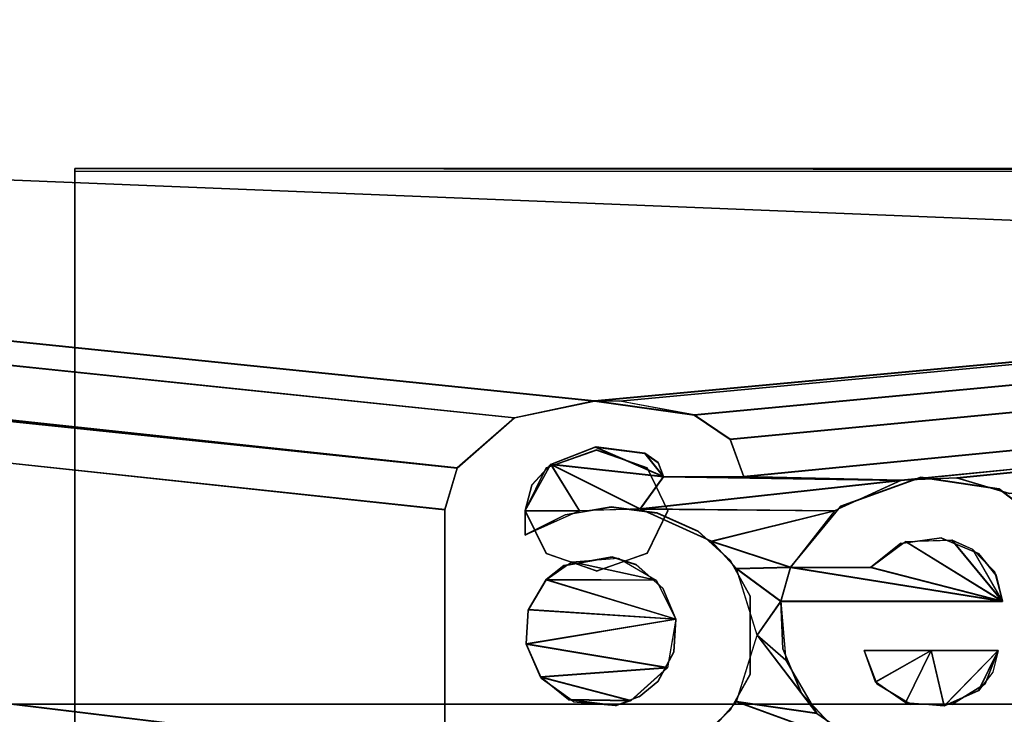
# Model space of a CAD drawing. Extents: x -398 to 398, y -1355 to -82.
# Tile 208 of 256: x -31 to -11, y -130 to -116. Entities that reach past the tile are written whole.
import ezdxf

# ---------------------------------------------------------------- set-up
doc = ezdxf.new("R2010")
doc.units = 0
doc.header["$MEASUREMENT"] = 0

msp = doc.modelspace()

# ---------------------------------------------------------------- linework, layer by layer
for points in [[(395.5, -525.467285, 437.803314), (395.5, -81.938164, 160.655502), (-395.5, -81.938164, 160.655502)], [(395.5, -525.467285, 437.803314), (-395.5, -81.938164, 160.655502), (-395.5, -525.467285, 437.803314)], [(-22.229691, -124.655098, 181.452103), (-396.5, -85.435806, 156.945206), (-395.5, -84.587761, 156.415207)], [(-22.229691, -124.6604, 181.443604), (-396.5, -85.441109, 156.936707), (-395.5, -84.593063, 156.406799)], [(395.5, -528.116882, 433.562988), (395.5, -84.587761, 156.415207), (-395.5, -84.587761, 156.415207)], [(395.5, -528.116882, 433.562988), (-395.5, -84.587761, 156.415207), (-395.5, -528.116882, 433.562988)], [(-395.5, -84.587761, 156.415207), (395.5, -84.587761, 156.415207), (-19.442101, -123.289597, 180.598801)], [(-395.5, -84.587761, 156.415207), (-19.442101, -123.289597, 180.598801), (-21.06683, -123.633301, 180.813599)], [(-395.5, -84.587761, 156.415207), (-21.06683, -123.633301, 180.813599), (-22.229691, -124.655098, 181.452103)], [(-395.5, -84.593063, 156.406799), (395.5, -84.593063, 156.406799), (-19.442101, -123.294899, 180.590302)], [(-395.5, -84.593063, 156.406799), (-19.442101, -123.294899, 180.590302), (-21.06683, -123.638603, 180.805099)], [(-395.5, -84.593063, 156.406799), (-21.06683, -123.638603, 180.805099), (-22.229691, -124.6604, 181.443604)], [(395.5, -84.587761, 156.415207), (-18.92588, -123.293701, 180.601395), (-19.442101, -123.289597, 180.598801)], [(395.5, -84.593063, 156.406799), (-18.92588, -123.299004, 180.592896), (-19.442101, -123.294899, 180.590302)], [(395.5, -84.587761, 156.415207), (-17.411341, -123.575104, 180.777206), (-18.92588, -123.293701, 180.601395)], [(395.5, -84.593063, 156.406799), (-17.411341, -123.580399, 180.768707), (-18.92588, -123.299004, 180.592896)], [(395.5, -84.587761, 156.415207), (-16.68099, -124.069504, 181.086197), (-17.411341, -123.575104, 180.777206)], [(395.5, -84.593063, 156.406799), (-16.68099, -124.074898, 181.077698), (-17.411341, -123.580399, 180.768707)], [(395.5, -84.587761, 156.415207), (-16.405661, -124.826897, 181.559402), (-16.68099, -124.069504, 181.086197)], [(395.5, -84.593063, 156.406799), (-16.405661, -124.832199, 181.550995), (-16.68099, -124.074898, 181.077698)], [(395.5, -84.587761, 156.415207), (-13.21059, -124.901604, 181.606094), (-16.405661, -124.826897, 181.559402)], [(395.5, -84.593063, 156.406799), (-13.21059, -124.906898, 181.597702), (-16.405661, -124.832199, 181.550995)], [(395.5, -84.587761, 156.415207), (-12.07785, -124.855698, 181.577393), (-13.21059, -124.901604, 181.606094)], [(395.5, -84.593063, 156.406799), (-12.07785, -124.861, 181.569), (-13.21059, -124.906898, 181.597702)], [(395.5, -84.587761, 156.415207), (-11.00898, -125.175003, 181.776993), (-12.07785, -124.855698, 181.577393)], [(395.5, -84.593063, 156.406799), (-11.00898, -125.180298, 181.768494), (-12.07785, -124.861, 181.569)], [(-396.5, -85.435806, 156.945206), (-22.478531, -125.502296, 181.981506), (-22.478531, -130.514999, 185.1138)], [(-396.5, -85.435806, 156.945206), (-22.478531, -130.514999, 185.1138), (-50.35714, -414.036102, 362.277405)], [(-22.478531, -125.502296, 181.981506), (-396.5, -85.435806, 156.945206), (-22.229691, -124.655098, 181.452103)], [(-396.5, -85.441109, 156.936707), (-22.478531, -125.507599, 181.973007), (-22.478531, -130.520294, 185.105301)], [(-396.5, -85.441109, 156.936707), (-22.478531, -130.520294, 185.105301), (-50.35714, -414.041412, 362.26889)], [(-22.478531, -125.507599, 181.973007), (-396.5, -85.441109, 156.936707), (-22.229691, -124.6604, 181.443604)], [(-9.945962, -414.937714, 362.84079), (-28.1714, -414.638489, 362.653809), (396.5, -85.435806, 156.945206)], [(396.5, -85.435806, 156.945206), (-28.1714, -414.638489, 362.653809), (17.03109, -130.441605, 185.067902)], [(-9.945962, -414.943115, 362.832306), (-28.1714, -414.643799, 362.645386), (396.5, -85.441109, 156.936707)], [(396.5, -85.441109, 156.936707), (-28.1714, -414.643799, 362.645386), (17.03109, -130.446899, 185.059402)], [(243, -100.280098, 127.672203), (-235.265503, -167.884293, 169.916), (-243, -100.280098, 127.672203)], [(243, -100.280098, 127.672203), (235.265503, -167.884293, 169.916), (-235.265503, -167.884293, 169.916)], [(243, -100.704002, 126.993698), (-235.265503, -168.308197, 169.237503), (-243, -100.704002, 126.993698)], [(243, -100.704002, 126.993698), (235.265503, -168.308197, 169.237503), (-235.265503, -168.308197, 169.237503)], [(235.114594, -129.460007), (-233, -110.733902), (-235.114594, -129.460007)], [(235.114594, -129.460007, 0.8), (-233, -110.733902, 0.8), (-235.114594, -129.460007, 0.8)], [(235.114594, -129.460007), (-83, -110.733902), (-233, -110.733902)], [(235.114594, -129.460007, 0.8), (-83, -110.733902, 0.8), (-233, -110.733902, 0.8)], [(235.114594, -129.460007), (83, -110.733902), (-83, -110.733902)], [(235.114594, -129.460007, 0.8), (83, -110.733902, 0.8), (-83, -110.733902, 0.8)], [(-30, -118.621002, 177.433899), (-30, -118.568001, 177.518707), (-30, -135.581894, 188.032303)], [(-30, -135.581894, 188.032303), (-30, -118.568001, 177.518707), (-30, -135.5289, 188.117096)], [(-30, -118.621002, 177.433899), (30, -118.621002, 177.433899), (-30, -118.568001, 177.518707)], [(-30, -118.568001, 177.518707), (30, -118.621002, 177.433899), (30, -118.568001, 177.518707)], [(30, -135.5289, 188.117096), (-30, -135.5289, 188.117096), (30, -118.568001, 177.518707)], [(30, -118.568001, 177.518707), (-30, -135.5289, 188.117096), (-30, -118.568001, 177.518707)], [(30, -135.581894, 188.032303), (-30, -135.581894, 188.032303), (30, -118.621002, 177.433899)], [(30, -118.621002, 177.433899), (-30, -135.581894, 188.032303), (-30, -118.621002, 177.433899)], [(-21.066851, -123.633301, 180.813599), (-19.442101, -123.294899, 180.590302), (-19.442101, -123.289597, 180.598801)], [(-21.066851, -123.638603, 180.805099), (-19.442101, -123.294899, 180.590302), (-21.066851, -123.633301, 180.813599)], [(-17.411341, -123.575104, 180.777206), (-19.442101, -123.289597, 180.598801), (-17.411341, -123.580399, 180.768707)], [(-17.411341, -123.580399, 180.768707), (-19.442101, -123.289597, 180.598801), (-19.442101, -123.294899, 180.590302)], [(-22.229691, -124.655098, 181.452103), (-21.066851, -123.638603, 180.805099), (-21.066851, -123.633301, 180.813599)], [(-17.411341, -123.580399, 180.768707), (-16.680969, -124.074799, 181.077698), (-17.411341, -123.575104, 180.777206)], [(-17.411341, -123.575104, 180.777206), (-16.680969, -124.074799, 181.077698), (-16.680969, -124.069504, 181.086197)], [(-22.229691, -124.6604, 181.443604), (-21.066851, -123.638603, 180.805099), (-22.229691, -124.655098, 181.452103)], [(-19.40798, -124.227097, 181.172806), (-20.32901, -124.581902, 181.394501), (-19.40798, -124.221802, 181.181305)], [(-19.40798, -124.221802, 181.181305), (-20.32901, -124.581902, 181.394501), (-20.32901, -124.576599, 181.403)], [(-18.037239, -124.826897, 181.559402), (-20.32901, -124.576599, 181.403), (-19.422319, -124.223602, 181.182404)], [(-18.037239, -124.832199, 181.550995), (-20.32901, -124.581902, 181.394501), (-19.422319, -124.228897, 181.173996)], [(-18.037239, -124.826897, 181.559402), (-19.422319, -124.223602, 181.182404), (-18.41539, -124.354202, 181.264099)], [(-18.037239, -124.832199, 181.550995), (-19.422319, -124.228897, 181.173996), (-18.41539, -124.359497, 181.2556)], [(-18.41539, -124.354202, 181.264099), (-19.40798, -124.227097, 181.172806), (-19.40798, -124.221802, 181.181305)], [(-18.41539, -124.359497, 181.2556), (-19.40798, -124.227097, 181.172806), (-18.41539, -124.354202, 181.264099)], [(-16.680969, -124.074799, 181.077698), (-16.405661, -124.832199, 181.550995), (-16.680969, -124.069504, 181.086197)], [(-16.680969, -124.069504, 181.086197), (-16.405661, -124.832199, 181.550995), (-16.405661, -124.826897, 181.559402)], [(-20.42231, -124.649101, 181.448303), (-19.39683, -124.294197, 181.214798), (-19.39687, -124.288902, 181.223206)], [(-19.39683, -124.294197, 181.214798), (-20.42231, -124.649101, 181.448303), (-20.4223, -124.654404, 181.439804)], [(-19.39687, -124.288902, 181.223206), (-19.39683, -124.294197, 181.214798), (-18.371361, -124.654404, 181.439804)], [(-19.39687, -124.288902, 181.223206), (-18.371361, -124.654404, 181.439804), (-18.37141, -124.649002, 181.448303)], [(-18.037239, -124.826897, 181.559402), (-18.41539, -124.354202, 181.264099), (-18.14551, -124.544098, 181.382706)], [(-18.41539, -124.359497, 181.2556), (-18.14551, -124.5494, 181.374207), (-18.41539, -124.354202, 181.264099)], [(-18.41539, -124.354202, 181.264099), (-18.14551, -124.5494, 181.374207), (-18.14551, -124.544098, 181.382706)], [(-18.037239, -124.832199, 181.550995), (-18.41539, -124.359497, 181.2556), (-18.14551, -124.5494, 181.374207)], [(-19.743151, -125.524002, 181.994995), (-20.847059, -125.5187, 181.991699), (-20.32901, -124.576599, 181.403)], [(-19.743151, -125.529297, 181.986496), (-20.847059, -125.524002, 181.983307), (-20.32901, -124.581902, 181.394501)], [(-20.71118, -124.999001, 181.667007), (-20.32901, -124.581902, 181.394501), (-20.32901, -124.576599, 181.403)], [(-20.71118, -125.004303, 181.658493), (-20.32901, -124.581902, 181.394501), (-20.71118, -124.999001, 181.667007)], [(-18.037239, -124.826897, 181.559402), (-18.51158, -125.488098, 181.972595), (-20.32901, -124.576599, 181.403)], [(-19.743151, -125.524002, 181.994995), (-20.32901, -124.576599, 181.403), (-18.51158, -125.488098, 181.972595)], [(-18.037239, -124.832199, 181.550995), (-18.51158, -125.493401, 181.964096), (-20.32901, -124.581902, 181.394501)], [(-19.743151, -125.529297, 181.986496), (-20.32901, -124.581902, 181.394501), (-18.51158, -125.493401, 181.964096)], [(-18.14551, -124.5494, 181.374207), (-18.037239, -124.832199, 181.550995), (-18.14551, -124.544098, 181.382706)], [(-18.14551, -124.544098, 181.382706), (-18.037239, -124.832199, 181.550995), (-18.037239, -124.826897, 181.559402)], [(-22.229691, -124.655098, 181.452103), (-22.478531, -125.502296, 181.981506), (-22.229691, -124.6604, 181.443604)], [(-22.229691, -124.6604, 181.443604), (-22.478531, -125.502296, 181.981506), (-22.478531, -125.507599, 181.973007)], [(-20.4223, -124.654404, 181.439804), (-20.42231, -124.649101, 181.448303), (-20.847059, -125.518799, 181.991806)], [(-20.4223, -124.654404, 181.439804), (-20.847059, -125.518799, 181.991806), (-20.847059, -125.524002, 181.983307)], [(-18.037239, -124.826897, 181.559402), (-13.21059, -124.901604, 181.606094), (-18.51158, -125.488098, 181.972595)], [(-18.037239, -124.832199, 181.550995), (-13.21059, -124.906898, 181.597702), (-18.51158, -125.493401, 181.964096)], [(-18.37141, -124.649002, 181.448303), (-18.371361, -124.654404, 181.439804), (-17.9466, -125.524002, 181.983307)], [(-18.37141, -124.649002, 181.448303), (-17.9466, -125.524002, 181.983307), (-17.9466, -125.5187, 181.991699)], [(-18.037239, -124.826897, 181.559402), (-16.405661, -124.826897, 181.559402), (-13.21059, -124.901604, 181.606094)], [(-16.405661, -124.832199, 181.550995), (-18.037239, -124.832199, 181.550995), (-16.405661, -124.826897, 181.559402)], [(-16.405661, -124.826897, 181.559402), (-18.037239, -124.832199, 181.550995), (-18.037239, -124.826897, 181.559402)], [(-18.037239, -124.832199, 181.550995), (-16.405661, -124.832199, 181.550995), (-13.21059, -124.906898, 181.597702)], [(-20.847059, -125.5187, 181.991699), (-20.71118, -125.004303, 181.658493), (-20.71118, -124.999001, 181.667007)], [(-20.847059, -125.524002, 181.983307), (-20.71118, -125.004303, 181.658493), (-20.847059, -125.5187, 181.991699)], [(-14.56146, -125.524002, 181.994995), (-18.51158, -125.488098, 181.972595), (-13.21059, -124.901604, 181.606094)], [(-14.56146, -125.529297, 181.986496), (-18.51158, -125.493401, 181.964096), (-13.21059, -124.906898, 181.597702)], [(-14.44012, -125.433296, 181.938293), (-12.80732, -124.846901, 181.560196), (-12.80732, -124.841599, 181.568604)], [(-12.80732, -124.846901, 181.560196), (-14.44012, -125.433296, 181.938293), (-14.44012, -125.438599, 181.929901)], [(-12.80732, -124.841599, 181.568604), (-12.80732, -124.846901, 181.560196), (-11.21535, -125.087502, 181.710495)], [(-12.80732, -124.841599, 181.568604), (-11.21535, -125.087502, 181.710495), (-11.21535, -125.082199, 181.718994)], [(-11.21535, -125.082199, 181.718994), (-11.21535, -125.087502, 181.710495), (-9.883965, -126.110497, 182.349701)], [(-11.21535, -125.082199, 181.718994), (-9.883965, -126.110497, 182.349701), (-9.883965, -126.105202, 182.3582)], [(-14.44012, -125.438599, 181.929901), (-14.44012, -125.433296, 181.938293), (-15.45737, -126.671501, 182.712097)], [(-22.478531, -125.502296, 181.981506), (-22.478531, -130.514999, 185.1138), (-22.478531, -125.507599, 181.973007)], [(-22.478531, -130.514999, 185.1138), (-22.478531, -130.520294, 185.105301), (-22.478531, -125.507599, 181.973007)], [(-20.847031, -126.015198, 182.302002), (-20.847059, -125.5187, 181.991699), (-19.743151, -125.524002, 181.994995)], [(-20.422251, -126.388397, 182.535202), (-20.847059, -125.524002, 181.983307), (-20.847059, -125.518799, 181.991806)], [(-20.847059, -125.524101, 181.983307), (-20.847031, -126.0205, 182.293503), (-20.847059, -125.518799, 181.991806)], [(-20.847059, -125.518799, 181.991806), (-20.847031, -126.0205, 182.293503), (-20.847031, -126.015198, 182.302002)], [(-20.847031, -126.0205, 182.293503), (-20.847059, -125.524002, 181.983307), (-19.743151, -125.529297, 181.986496)], [(-20.422251, -126.388397, 182.535202), (-20.4223, -126.3937, 182.526703), (-20.847059, -125.524002, 181.983307)], [(-20.03297, -125.609901, 182.036896), (-20.03297, -125.604599, 182.045395), (-20.847031, -126.015198, 182.302002)], [(-20.03297, -125.609901, 182.036896), (-20.847031, -126.015198, 182.302002), (-20.847031, -126.0205, 182.293503)], [(-19.103331, -125.4505, 181.937302), (-19.103331, -125.445198, 181.945801), (-20.03297, -125.604599, 182.045395)], [(-19.103331, -125.4505, 181.937302), (-20.03297, -125.604599, 182.045395), (-20.03297, -125.609901, 182.036896)], [(-18.16622, -125.570702, 182.012405), (-18.16622, -125.565399, 182.020905), (-19.103331, -125.445198, 181.945801)], [(-18.16622, -125.570702, 182.012405), (-19.103331, -125.445198, 181.945801), (-19.103331, -125.4505, 181.937302)], [(-14.56146, -125.524002, 181.994995), (-17.059851, -126.1418, 182.381104), (-18.51158, -125.488098, 181.972595)], [(-14.56146, -125.529297, 181.986496), (-17.059851, -126.147003, 182.372604), (-18.51158, -125.493401, 181.964096)], [(-18.371361, -126.3937, 182.526703), (-18.371349, -126.388397, 182.535095), (-17.9466, -125.5187, 181.991699)], [(-18.371361, -126.3937, 182.526703), (-17.9466, -125.5187, 181.991699), (-17.9466, -125.524002, 181.983307)], [(-17.329571, -125.948097, 182.248199), (-17.329571, -125.942802, 182.256699), (-18.16622, -125.565399, 182.020905)], [(-17.329571, -125.948097, 182.248199), (-18.16622, -125.565399, 182.020905), (-18.16622, -125.570702, 182.012405)], [(-15.45737, -126.671501, 182.712097), (-17.059851, -126.1418, 182.381104), (-14.56146, -125.524002, 181.994995)], [(-15.45737, -126.676804, 182.703598), (-17.059851, -126.147003, 182.372604), (-14.56146, -125.529297, 181.986496)], [(-14.44012, -125.438599, 181.929901), (-15.45737, -126.671501, 182.712097), (-15.45737, -126.676804, 182.703598)], [(-16.6817, -126.534897, 182.614899), (-16.6817, -126.529602, 182.623398), (-17.329571, -125.942802, 182.256699)], [(-16.6817, -126.534897, 182.614899), (-17.329571, -125.942802, 182.256699), (-17.329571, -125.948097, 182.248199)], [(-15.45737, -126.671501, 182.712097), (-16.556841, -126.701202, 182.730698), (-17.059851, -126.1418, 182.381104)], [(-15.45737, -126.676804, 182.703598), (-16.556841, -126.706497, 182.722198), (-17.059851, -126.147003, 182.372604)], [(-11.14859, -127.363503, 183.144501), (-13.82937, -126.671898, 182.712296), (-13.11741, -126.147202, 182.384399)], [(-11.14859, -127.368797, 183.136002), (-13.82937, -126.6772, 182.703903), (-13.11741, -126.152496, 182.376007)], [(-13.21462, -126.185303, 182.408295), (-13.21462, -126.190598, 182.399796), (-13.82937, -126.6772, 182.703903)], [(-13.21462, -126.185303, 182.408295), (-13.82937, -126.6772, 182.703903), (-13.82937, -126.671898, 182.712296)], [(-12.38623, -126.073502, 182.338394), (-12.38623, -126.078796, 182.329895), (-13.21462, -126.190598, 182.399796)], [(-12.38623, -126.073502, 182.338394), (-13.21462, -126.190598, 182.399796), (-13.21462, -126.185303, 182.408295)], [(-11.14859, -127.363503, 183.144501), (-13.11741, -126.147202, 182.384399), (-12.17883, -126.115196, 182.364502)], [(-11.14859, -127.368797, 183.136002), (-13.11741, -126.152496, 182.376007), (-12.17883, -126.120598, 182.356003)], [(-11.63392, -126.391197, 182.536896), (-12.38623, -126.078796, 182.329895), (-12.38623, -126.073502, 182.338394)], [(-11.63392, -126.391197, 182.536896), (-11.63392, -126.3965, 182.528397), (-12.38623, -126.078796, 182.329895)], [(-11.14859, -127.363503, 183.144501), (-12.17883, -126.115196, 182.364502), (-11.75537, -126.303001, 182.481796)], [(-11.14859, -127.368797, 183.136002), (-12.17883, -126.120598, 182.356003), (-11.75537, -126.308296, 182.473404)], [(-19.39679, -126.748596, 182.760193), (-20.4223, -126.3937, 182.526703), (-20.422251, -126.388397, 182.535202)], [(-19.39679, -126.748596, 182.760193), (-19.39683, -126.753899, 182.751801), (-20.4223, -126.3937, 182.526703)], [(-19.39683, -126.753899, 182.751801), (-18.371349, -126.388397, 182.535095), (-18.371361, -126.3937, 182.526703)], [(-18.371349, -126.388397, 182.535095), (-19.39683, -126.753899, 182.751801), (-19.39679, -126.748596, 182.760193)], [(-11.14859, -127.363503, 183.144501), (-11.75537, -126.303001, 182.481796), (-11.31412, -126.760101, 182.767502)], [(-11.14859, -127.368797, 183.136002), (-11.75537, -126.308296, 182.473404), (-11.31412, -126.765404, 182.759003)], [(-11.27426, -126.835297, 182.814407), (-11.63392, -126.3965, 182.528397), (-11.63392, -126.391197, 182.536896)], [(-11.63392, -126.3965, 182.528397), (-11.27426, -126.835297, 182.814407), (-11.27426, -126.840599, 182.805893)], [(-20.42087, -126.922997, 182.869202), (-19.90045, -126.559998, 182.642395), (-18.184601, -126.932602, 182.875198)], [(-20.42087, -126.928299, 182.860794), (-19.90045, -126.5653, 182.633896), (-18.184601, -126.937897, 182.866699)], [(-20.06201, -126.640503, 182.692703), (-19.08218, -126.465698, 182.571701), (-19.08218, -126.460403, 182.5802)], [(-20.06201, -126.640503, 182.692703), (-20.06201, -126.645798, 182.684204), (-19.08218, -126.465698, 182.571701)], [(-18.184601, -126.932602, 182.875198), (-19.90045, -126.559998, 182.642395), (-18.949289, -126.485802, 182.595993)], [(-18.184601, -126.937897, 182.866699), (-19.90045, -126.5653, 182.633896), (-18.949289, -126.491096, 182.587494)], [(-19.08218, -126.460403, 182.5802), (-19.08218, -126.465698, 182.571701), (-18.59528, -126.6231, 182.669998)], [(-19.08218, -126.460403, 182.5802), (-18.59528, -126.6231, 182.669998), (-18.59528, -126.617798, 182.678497)], [(-18.59528, -126.617798, 182.678497), (-18.59528, -126.6231, 182.669998), (-18.048981, -127.103798, 182.970398)], [(-18.59528, -126.617798, 182.678497), (-18.048981, -127.103798, 182.970398), (-18.048981, -127.098503, 182.978897)], [(-16.27323, -127.261002, 183.068604), (-16.6817, -126.529602, 182.623398), (-16.6817, -126.534897, 182.614899)], [(-16.6817, -126.529602, 182.623398), (-16.27323, -127.261002, 183.068604), (-16.27323, -127.255699, 183.077103)], [(-20.42378, -126.925201, 182.870605), (-20.06201, -126.645798, 182.684204), (-20.06201, -126.640503, 182.692703)], [(-20.06201, -126.645798, 182.684204), (-20.42378, -126.925201, 182.870605), (-20.42378, -126.930496, 182.862106)], [(-15.65305, -127.363503, 183.144501), (-16.556841, -126.701202, 182.730698), (-15.45737, -126.671501, 182.712097)], [(-15.65305, -127.368797, 183.136002), (-16.556841, -126.706497, 182.722198), (-15.45737, -126.676804, 182.703598)], [(-15.65305, -127.363503, 183.144501), (-16.136221, -128.052002, 183.574707), (-16.556841, -126.701202, 182.730698)], [(-15.65305, -127.368797, 183.136002), (-16.136221, -128.057297, 183.566299), (-16.556841, -126.706497, 182.722198)], [(-11.14859, -127.363503, 183.144501), (-15.65305, -127.363503, 183.144501), (-15.45737, -126.671501, 182.712097)], [(-11.14859, -127.368797, 183.136002), (-15.65305, -127.368797, 183.136002), (-15.45737, -126.676804, 182.703598)], [(-11.14859, -127.363503, 183.144501), (-15.45737, -126.671501, 182.712097), (-13.82937, -126.671898, 182.712296)], [(-13.82937, -126.671898, 182.712296), (-15.45737, -126.676804, 182.703598), (-15.45737, -126.671501, 182.712097)], [(-13.82937, -126.6772, 182.703903), (-15.45737, -126.676804, 182.703598), (-13.82937, -126.671898, 182.712296)], [(-11.14859, -127.368797, 183.136002), (-15.45737, -126.676804, 182.703598), (-13.82937, -126.6772, 182.703903)], [(-11.27426, -126.840599, 182.805893), (-11.27426, -126.835297, 182.814407), (-11.14859, -127.363503, 183.144501)], [(-20.42378, -126.930496, 182.862106), (-20.42378, -126.925201, 182.870605), (-20.784451, -127.543701, 183.257095)], [(-20.42378, -126.930496, 182.862106), (-20.784451, -127.543701, 183.257095), (-20.784451, -127.549004, 183.248596)], [(-20.781151, -127.530701, 183.248901), (-20.42087, -126.922997, 182.869202), (-17.787359, -127.726303, 183.371201)], [(-20.781151, -127.536003, 183.240494), (-20.42087, -126.928299, 182.860794), (-17.787359, -127.731598, 183.362701)], [(-17.787359, -127.726303, 183.371201), (-20.42087, -126.922997, 182.869202), (-18.184601, -126.932602, 182.875198)], [(-17.787359, -127.731598, 183.362701), (-20.42087, -126.928299, 182.860794), (-18.184601, -126.937897, 182.866699)], [(-11.27426, -126.840599, 182.805893), (-11.14859, -127.363503, 183.144501), (-11.14859, -127.368797, 183.136002)], [(-18.048981, -127.098503, 182.978897), (-18.048981, -127.103798, 182.970398), (-17.787359, -127.731598, 183.362701)], [(-18.048981, -127.098503, 182.978897), (-17.787359, -127.731598, 183.362701), (-17.787359, -127.726303, 183.371201)], [(-16.27323, -127.255699, 183.077103), (-16.27323, -127.261002, 183.068604), (-16.272711, -128.854095, 184.064102)], [(-16.27323, -127.255699, 183.077103), (-16.272711, -128.854095, 184.064102), (-16.272711, -128.848801, 184.072601)], [(-15.55163, -128.562805, 183.893906), (-16.136221, -128.052002, 183.574707), (-15.65305, -127.363503, 183.144501)], [(-15.55163, -128.5681, 183.885406), (-16.136221, -128.057297, 183.566299), (-15.65305, -127.368797, 183.136002)], [(-15.61511, -128.328705, 183.747604), (-15.65305, -127.368797, 183.136002), (-15.65305, -127.363503, 183.144501)], [(-15.65305, -127.368797, 183.136002), (-11.14859, -127.368797, 183.136002), (-15.65305, -127.363503, 183.144501)], [(-15.65305, -127.363503, 183.144501), (-11.14859, -127.368797, 183.136002), (-11.14859, -127.363503, 183.144501)], [(-15.61511, -128.328705, 183.747604), (-15.61511, -128.334, 183.739105), (-15.65305, -127.368797, 183.136002)], [(-20.781151, -127.530701, 183.248901), (-17.787359, -127.726303, 183.371201), (-20.825979, -128.230606, 183.686295)], [(-20.781151, -127.536003, 183.240494), (-17.787359, -127.731598, 183.362701), (-20.825979, -128.235901, 183.677795)], [(-20.784451, -127.549004, 183.248596), (-20.784451, -127.543701, 183.257095), (-20.825979, -128.230606, 183.686295)], [(-20.784451, -127.549004, 183.248596), (-20.825979, -128.230606, 183.686295), (-20.825979, -128.235901, 183.677795)], [(-20.825979, -128.230606, 183.686295), (-17.787359, -127.726303, 183.371201), (-17.954519, -128.712402, 183.987396)], [(-20.825979, -128.235901, 183.677795), (-17.787359, -127.731598, 183.362701), (-17.954519, -128.717697, 183.978897)], [(-17.823839, -128.396606, 183.778198), (-17.823839, -128.391296, 183.786697), (-17.787359, -127.726303, 183.371201)], [(-17.823839, -128.396606, 183.778198), (-17.787359, -127.726303, 183.371201), (-17.787359, -127.731598, 183.362701)], [(-20.523769, -128.920105, 184.117096), (-20.825979, -128.235901, 183.677795), (-20.825979, -128.230606, 183.686295)], [(-20.825979, -128.230606, 183.686295), (-17.954519, -128.712402, 183.987396), (-20.537399, -128.902496, 184.106201)], [(-20.523769, -128.920105, 184.117096), (-20.523769, -128.9254, 184.108704), (-20.825979, -128.235901, 183.677795)], [(-20.825979, -128.235901, 183.677795), (-17.954519, -128.717697, 183.978897), (-20.537399, -128.907806, 184.097702)], [(-16.136221, -128.052002, 183.574707), (-14.92203, -129.641998, 184.568298), (-16.554331, -129.404205, 184.419693)], [(-16.136221, -128.057297, 183.566299), (-14.92203, -129.647293, 184.559799), (-16.554331, -129.4095, 184.411194)], [(-15.55163, -128.562805, 183.893906), (-14.92203, -129.641998, 184.568298), (-16.136221, -128.052002, 183.574707)], [(-15.55163, -128.5681, 183.885406), (-14.92203, -129.647293, 184.559799), (-16.136221, -128.057297, 183.566299)], [(-18.1541, -129.000397, 184.155502), (-18.1541, -128.995102, 184.164001), (-17.823839, -128.391296, 183.786697)], [(-18.1541, -129.000397, 184.155502), (-17.823839, -128.391296, 183.786697), (-17.823839, -128.396606, 183.778198)], [(-15.23592, -129.235901, 184.314499), (-15.61511, -128.334, 183.739105), (-15.61511, -128.328705, 183.747604)], [(-15.23592, -129.235901, 184.314499), (-15.23592, -129.241196, 184.306), (-15.61511, -128.334, 183.739105)], [(-12.59886, -128.362793, 183.768906), (-13.72947, -129.003799, 184.169495), (-13.95845, -128.362793, 183.768906)], [(-13.95845, -128.368103, 183.760406), (-11.23927, -128.368103, 183.760406), (-13.95845, -128.362793, 183.768906)], [(-13.95845, -128.362793, 183.768906), (-11.23927, -128.368103, 183.760406), (-11.23927, -128.362793, 183.768906)], [(-13.69879, -129.040497, 184.192398), (-13.95845, -128.368103, 183.760406), (-13.95845, -128.362793, 183.768906)], [(-13.69879, -129.040497, 184.192398), (-13.69879, -129.045807, 184.183899), (-13.95845, -128.368103, 183.760406)], [(-12.59886, -128.368103, 183.760406), (-13.72947, -129.009094, 184.160995), (-13.95845, -128.368103, 183.760406)], [(-12.59886, -128.362793, 183.768906), (-13.11903, -129.427704, 184.434296), (-13.72947, -129.003799, 184.169495)], [(-12.59886, -128.368103, 183.760406), (-13.11903, -129.432999, 184.425797), (-13.72947, -129.009094, 184.160995)], [(-12.33365, -129.493607, 184.475494), (-13.11903, -129.427704, 184.434296), (-12.59886, -128.362793, 183.768906)], [(-12.33365, -129.498901, 184.466995), (-13.11903, -129.432999, 184.425797), (-12.59886, -128.368103, 183.760406)], [(-11.23927, -128.362793, 183.768906), (-12.33365, -129.493607, 184.475494), (-12.59886, -128.362793, 183.768906)], [(-11.23927, -128.368103, 183.760406), (-12.33365, -129.498901, 184.466995), (-12.59886, -128.368103, 183.760406)], [(-11.23927, -128.362793, 183.768906), (-11.63751, -129.178299, 184.278503), (-12.33365, -129.493607, 184.475494)], [(-11.23927, -128.368103, 183.760406), (-11.63751, -129.183594, 184.270096), (-12.33365, -129.498901, 184.466995)], [(-11.34271, -128.803696, 184.044403), (-11.63751, -129.178299, 184.278503), (-11.23927, -128.362793, 183.768906)], [(-11.34271, -128.809006, 184.035904), (-11.63751, -129.183594, 184.270096), (-11.23927, -128.368103, 183.760406)], [(-11.49893, -129.045807, 184.183899), (-11.49893, -129.040497, 184.192398), (-11.23927, -128.362793, 183.768906)], [(-11.49893, -129.045807, 184.183899), (-11.23927, -128.362793, 183.768906), (-11.23927, -128.368103, 183.760406)], [(-20.537399, -128.902496, 184.106201), (-17.954519, -128.712402, 183.987396), (-18.7006, -129.384796, 184.407593)], [(-20.537399, -128.907806, 184.097702), (-17.954519, -128.717697, 183.978897), (-18.7006, -129.390198, 184.399094)], [(-20.537399, -128.902496, 184.106201), (-18.7006, -129.384796, 184.407593), (-19.96628, -129.362503, 184.3936)], [(-20.537399, -128.907806, 184.097702), (-18.7006, -129.390198, 184.399094), (-19.96628, -129.367798, 184.385101)], [(-19.86762, -129.405701, 184.420593), (-20.523769, -128.9254, 184.108704), (-20.523769, -128.920105, 184.117096)], [(-19.86762, -129.405701, 184.420593), (-19.86762, -129.410904, 184.412094), (-20.523769, -128.9254, 184.108704)], [(-18.530519, -129.304993, 184.345901), (-18.1541, -128.995102, 184.164001), (-18.1541, -129.000397, 184.155502)], [(-18.1541, -128.995102, 184.164001), (-18.530519, -129.304993, 184.345901), (-18.530519, -129.299698, 184.354401)], [(-16.272711, -128.848801, 184.072601), (-16.272711, -128.854095, 184.064102), (-16.679649, -129.581696, 184.518799)], [(-16.272711, -128.848801, 184.072601), (-16.679649, -129.581696, 184.518799), (-16.679649, -129.576401, 184.527298)], [(-14.50136, -130.019699, 184.804199), (-15.23592, -129.241196, 184.306), (-15.23592, -129.235901, 184.314499)], [(-13.019, -129.459305, 184.454102), (-13.69879, -129.045807, 184.183899), (-13.69879, -129.040497, 184.192398)], [(-13.019, -129.459305, 184.454102), (-13.019, -129.4646, 184.445602), (-13.69879, -129.045807, 184.183899)], [(-12.17873, -129.4646, 184.445602), (-11.49893, -129.040497, 184.192398), (-11.49893, -129.045807, 184.183899)], [(-11.49893, -129.040497, 184.192398), (-12.17873, -129.4646, 184.445602), (-12.17873, -129.459305, 184.454102)], [(-19.00967, -129.483307, 184.469101), (-19.96628, -129.362503, 184.3936), (-18.7006, -129.384796, 184.407593)], [(-19.00967, -129.488602, 184.460602), (-19.96628, -129.367798, 184.385101), (-18.7006, -129.390198, 184.399094)], [(-19.010139, -129.483597, 184.469299), (-19.86762, -129.410904, 184.412094), (-19.86762, -129.405701, 184.420593)], [(-19.010139, -129.483597, 184.469299), (-19.010139, -129.488907, 184.4608), (-19.86762, -129.410904, 184.412094)], [(-18.530519, -129.299698, 184.354401), (-18.530519, -129.304993, 184.345901), (-19.010139, -129.488907, 184.4608)], [(-18.530519, -129.299698, 184.354401), (-19.010139, -129.488907, 184.4608), (-19.010139, -129.483597, 184.469299)], [(-16.554331, -129.404205, 184.419693), (-13.82535, -130.4021, 185.043198), (-17.05728, -129.9664, 184.770996)], [(-16.554331, -129.4095, 184.411194), (-13.82535, -130.407394, 185.034698), (-17.05728, -129.971695, 184.762497)], [(-14.92203, -129.641998, 184.568298), (-13.82535, -130.4021, 185.043198), (-16.554331, -129.404205, 184.419693)], [(-14.92203, -129.647293, 184.559799), (-13.82535, -130.407394, 185.034698), (-16.554331, -129.4095, 184.411194)], [(-14.50136, -130.019699, 184.804199), (-14.50136, -130.024994, 184.795807), (-15.23592, -129.241196, 184.306)], [(235.114594, -129.460007), (-235.114594, -129.460007), (-235.028595, -130.326599)], [(235.114594, -129.460007, 0.8), (-235.114594, -129.460007, 0.8), (-235.028595, -130.326599, 0.8)], [(235.114594, -129.460007), (-235.028595, -130.326599), (235.028595, -130.326599)], [(235.114594, -129.460007, 0.8), (-235.028595, -130.326599, 0.8), (235.028595, -130.326599, 0.8)], [(-16.679649, -129.576401, 184.527298), (-16.679649, -129.581696, 184.518799), (-17.32555, -130.171402, 184.887299)], [(-16.679649, -129.576401, 184.527298), (-17.32555, -130.171402, 184.887299), (-17.32555, -130.166199, 184.895798)], [(-12.17873, -129.459305, 184.454102), (-12.17873, -129.4646, 184.445602), (-13.019, -129.4646, 184.445602)], [(-12.17873, -129.459305, 184.454102), (-13.019, -129.4646, 184.445602), (-13.019, -129.459305, 184.454102)]]:
    msp.add_3dface(points)

doc.saveas('drawing.dxf')
